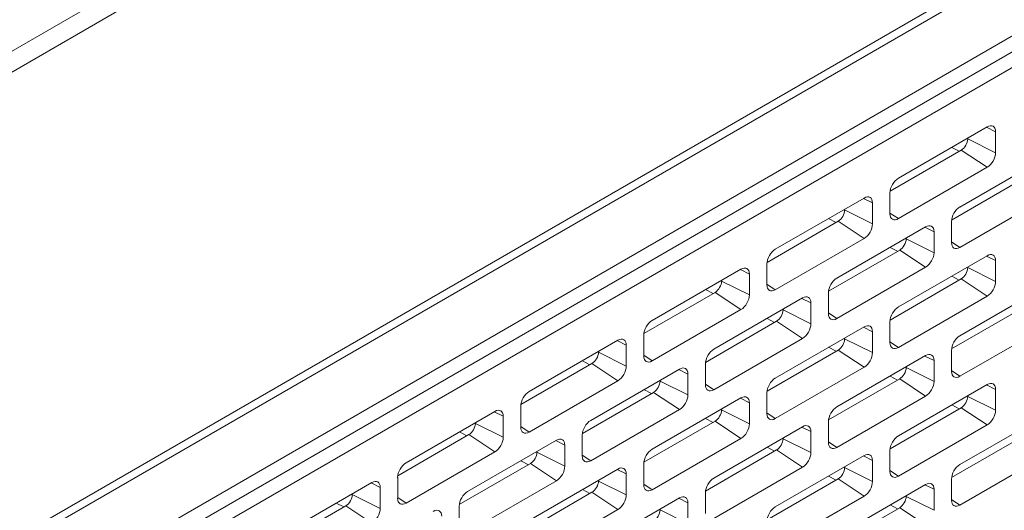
# Model space of a CAD drawing. Header units: millimetres. Extents: x 11 to 1665, y 44 to 957.
# Tile 50 of 69: x 1401 to 1455, y 479 to 506. Entities that reach past the tile are written whole.
import ezdxf

# ---------------------------------------------------------------- set-up
doc = ezdxf.new("R2010")
doc.units = ezdxf.units.MM
doc.header["$MEASUREMENT"] = 0
doc.layers.get('0').update_dxf_attribs({"lineweight": 25})

msp = doc.modelspace()

# ---------------------------------------------------------------- linework, layer by layer
at = {"color": 0, "linetype": 'Continuous', "lineweight": 0, "extrusion": (-5.55112e-17, 0.816497, 0.57735)}
for p, q in [((1335.084, 465.084), (1642.676, 642.672)), ((1640.696, 642.672), (1335.084, 466.227)), ((1663.688, 629.269), (1356.096, 451.681)), ((1663.889, 628.908), (1356.297, 451.32)), ((1367.611, 454.308), (1652.575, 618.832)), ((1602.017, 588.783), (1366.904, 453.041)), ((1602.724, 588.332), (1367.611, 452.589)), ((1454.002, 500.02), (1449.158, 497.223)), ((1453.967, 500), (1454.462, 499.754)), ((1452.941, 499.366), (1452.941, 499.407)), ((1452.941, 499.366), (1454.462, 498.611)), ((1454.462, 498.611), (1454.462, 499.754)), ((1448.704, 496.512), (1452.588, 498.754)), ((1452.067, 498.902), (1452.476, 498.69)), ((1452.588, 498.754), (1454.002, 497.815)), ((1457.361, 498.448), (1452.517, 495.651)), ((1449.158, 495.019), (1454.002, 497.815)), ((1452.063, 494.94), (1455.946, 497.182)), ((1447.284, 496.141), (1442.441, 493.345)), ((1447.25, 496.121), (1447.744, 495.876)), ((1448.699, 496.427), (1448.699, 495.284)), ((1452.517, 493.447), (1457.361, 496.243)), ((1446.224, 495.488), (1446.224, 495.529)), ((1446.224, 495.488), (1447.744, 494.733)), ((1447.744, 494.733), (1447.744, 495.876)), ((1445.349, 495.024), (1445.759, 494.811)), ((1448.699, 495.324), (1449.158, 495.019)), ((1441.987, 492.634), (1445.87, 494.876)), ((1450.643, 494.57), (1445.799, 491.773)), ((1445.87, 494.876), (1447.284, 493.937)), ((1450.609, 494.55), (1451.103, 494.304)), ((1452.057, 494.855), (1452.057, 493.712)), ((1442.441, 491.14), (1447.284, 493.937)), ((1449.582, 493.916), (1449.582, 493.957)), ((1449.582, 493.916), (1451.103, 493.161)), ((1451.103, 493.161), (1451.103, 494.304)), ((1448.708, 493.452), (1449.117, 493.24)), ((1452.057, 493.752), (1452.517, 493.447)), ((1445.345, 491.062), (1449.229, 493.304)), ((1454.002, 492.998), (1449.158, 490.201)), ((1449.229, 493.304), (1450.643, 492.365)), ((1453.967, 492.978), (1454.462, 492.732)), ((1440.567, 492.263), (1435.723, 489.466)), ((1441.981, 492.549), (1441.981, 491.406)), ((1445.799, 489.569), (1450.643, 492.365)), ((1452.941, 492.345), (1452.941, 492.385)), ((1452.941, 492.345), (1454.462, 491.589)), ((1454.462, 491.589), (1454.462, 492.732)), ((1440.532, 492.243), (1441.026, 491.998)), ((1441.026, 490.855), (1441.026, 491.998)), ((1448.704, 489.49), (1452.588, 491.732)), ((1452.067, 491.88), (1452.476, 491.668)), ((1452.588, 491.732), (1454.002, 490.793)), ((1439.506, 491.61), (1439.506, 491.651)), ((1439.506, 491.61), (1441.026, 490.855)), ((1441.981, 491.445), (1442.441, 491.14)), ((1457.361, 491.426), (1452.517, 488.63)), ((1435.269, 488.755), (1439.153, 490.997)), ((1438.632, 491.146), (1439.041, 490.933)), ((1443.926, 490.691), (1439.082, 487.895)), ((1439.153, 490.997), (1440.567, 490.058)), ((1443.891, 490.671), (1444.385, 490.426)), ((1445.34, 490.977), (1445.34, 489.834)), ((1449.158, 487.997), (1454.002, 490.793)), ((1444.385, 489.283), (1444.385, 490.426)), ((1452.063, 487.918), (1455.946, 490.16)), ((1435.723, 487.262), (1440.567, 490.058)), ((1441.99, 489.574), (1442.4, 489.361)), ((1442.865, 490.038), (1442.865, 490.079)), ((1442.865, 490.038), (1444.385, 489.283)), ((1445.34, 489.874), (1445.799, 489.569)), ((1438.628, 487.183), (1442.511, 489.426)), ((1447.284, 489.119), (1442.441, 486.323)), ((1442.511, 489.426), (1443.926, 488.487)), ((1447.25, 489.1), (1447.744, 488.854)), ((1448.699, 489.405), (1448.699, 488.262)), ((1452.517, 486.425), (1457.361, 489.222)), ((1435.264, 488.67), (1435.264, 487.527)), ((1446.224, 488.466), (1446.224, 488.507)), ((1447.744, 487.711), (1447.744, 488.854)), ((1433.849, 488.385), (1429.006, 485.588)), ((1433.815, 488.365), (1434.309, 488.119)), ((1434.309, 486.976), (1434.309, 488.119)), ((1439.082, 485.69), (1443.926, 488.487)), ((1445.349, 488.002), (1445.759, 487.789)), ((1446.224, 488.466), (1447.744, 487.711)), ((1448.699, 488.302), (1449.158, 487.997)), ((1432.789, 487.731), (1432.789, 487.772)), ((1432.789, 487.731), (1434.309, 486.976)), ((1435.264, 487.567), (1435.723, 487.262)), ((1441.987, 485.612), (1445.87, 487.854)), ((1450.643, 487.548), (1445.799, 484.751)), ((1445.87, 487.854), (1447.284, 486.915)), ((1450.609, 487.528), (1451.103, 487.282)), ((1452.057, 487.833), (1452.057, 486.69)), ((1428.552, 484.877), (1432.435, 487.119)), ((1431.914, 487.267), (1432.324, 487.055)), ((1432.435, 487.119), (1433.849, 486.18)), ((1438.622, 487.099), (1438.622, 485.956)), ((1442.441, 484.118), (1447.284, 486.915)), ((1449.582, 486.894), (1449.582, 486.935)), ((1449.582, 486.894), (1451.103, 486.139)), ((1451.103, 486.139), (1451.103, 487.282)), ((1437.208, 486.813), (1432.364, 484.016)), ((1437.174, 486.793), (1437.668, 486.547)), ((1437.668, 485.404), (1437.668, 486.547)), ((1448.708, 486.431), (1449.117, 486.218)), ((1452.057, 486.73), (1452.517, 486.425)), ((1429.006, 483.384), (1433.849, 486.18)), ((1436.147, 486.16), (1436.147, 486.2)), ((1436.147, 486.16), (1437.668, 485.404)), ((1438.622, 485.995), (1439.082, 485.69)), ((1445.345, 484.04), (1449.229, 486.282)), ((1454.002, 485.976), (1449.158, 483.179)), ((1449.229, 486.282), (1450.643, 485.343)), ((1453.967, 485.956), (1454.462, 485.711)), ((1431.91, 483.305), (1435.794, 485.547)), ((1435.273, 485.696), (1435.682, 485.483)), ((1435.794, 485.547), (1437.208, 484.608)), ((1441.981, 485.527), (1441.981, 484.384)), ((1445.799, 482.547), (1450.643, 485.343)), ((1452.941, 485.323), (1452.941, 485.364)), ((1452.941, 485.323), (1454.462, 484.567)), ((1454.462, 484.567), (1454.462, 485.711)), ((1428.546, 484.792), (1428.546, 483.649)), ((1440.567, 485.241), (1435.723, 482.445)), ((1440.532, 485.221), (1441.026, 484.976)), ((1441.026, 483.833), (1441.026, 484.976)), ((1452.067, 484.859), (1452.476, 484.646)), ((1427.132, 484.506), (1422.288, 481.71)), ((1427.097, 484.486), (1427.591, 484.241)), ((1427.591, 483.098), (1427.591, 484.241)), ((1432.364, 481.812), (1437.208, 484.608)), ((1439.506, 484.588), (1439.506, 484.629)), ((1439.506, 484.588), (1441.026, 483.833)), ((1441.981, 484.424), (1442.441, 484.118)), ((1448.704, 482.468), (1452.588, 484.71)), ((1457.361, 484.404), (1452.517, 481.608)), ((1452.588, 484.71), (1454.002, 483.771)), ((1426.071, 483.853), (1426.071, 483.894)), ((1426.071, 483.853), (1427.591, 483.098)), ((1428.546, 483.689), (1429.006, 483.384)), ((1435.269, 481.733), (1439.153, 483.976)), ((1438.632, 484.124), (1439.041, 483.911)), ((1443.926, 483.669), (1439.082, 480.873)), ((1439.153, 483.976), (1440.567, 483.037)), ((1445.34, 483.955), (1445.34, 482.812)), ((1449.158, 480.975), (1454.002, 483.771)), ((1421.834, 480.998), (1425.718, 483.241)), ((1425.197, 483.389), (1425.606, 483.176)), ((1425.718, 483.241), (1427.132, 482.302)), ((1431.905, 483.22), (1431.905, 482.077)), ((1443.891, 483.649), (1444.385, 483.404)), ((1444.385, 482.261), (1444.385, 483.404)), ((1452.063, 480.896), (1455.946, 483.139)), ((1430.491, 482.934), (1425.647, 480.138)), ((1430.456, 482.915), (1430.95, 482.669)), ((1430.95, 481.526), (1430.95, 482.669)), ((1435.723, 480.24), (1440.567, 483.037)), ((1442.865, 483.016), (1442.865, 483.057)), ((1442.865, 483.016), (1444.385, 482.261)), ((1445.34, 482.852), (1445.799, 482.547)), ((1422.288, 479.505), (1427.132, 482.302)), ((1429.43, 482.281), (1429.43, 482.322)), ((1429.43, 482.281), (1430.95, 481.526)), ((1431.905, 482.117), (1432.364, 481.812)), ((1438.628, 480.162), (1442.511, 482.404)), ((1441.99, 482.552), (1442.4, 482.339)), ((1447.284, 482.098), (1442.441, 479.301)), ((1442.511, 482.404), (1443.926, 481.465)), ((1447.25, 482.078), (1447.744, 481.832)), ((1448.699, 482.383), (1448.699, 481.24)), ((1452.517, 479.403), (1457.361, 482.2)), ((1425.193, 479.427), (1429.076, 481.669)), ((1428.555, 481.817), (1428.965, 481.604)), ((1429.076, 481.669), (1430.491, 480.73)), ((1435.264, 481.649), (1435.264, 480.505)), ((1447.744, 480.689), (1447.744, 481.832)), ((1433.849, 481.363), (1429.006, 478.566)), ((1433.815, 481.343), (1434.309, 481.097)), ((1434.309, 479.954), (1434.309, 481.097)), ((1439.082, 478.668), (1443.926, 481.465)), ((1445.349, 480.98), (1445.759, 480.768)), ((1446.224, 481.444), (1446.224, 481.485)), ((1446.224, 481.444), (1447.744, 480.689)), ((1448.699, 481.28), (1449.158, 480.975)), ((1420.414, 480.628), (1415.571, 477.831)), ((1420.38, 480.608), (1420.874, 480.363)), ((1421.829, 480.914), (1421.829, 479.771)), ((1425.647, 477.933), (1430.491, 480.73)), ((1432.789, 480.71), (1432.789, 480.75)), ((1432.789, 480.71), (1434.309, 479.954)), ((1435.264, 480.545), (1435.723, 480.24)), ((1441.987, 478.59), (1445.87, 480.832)), ((1450.643, 480.526), (1445.799, 477.729)), ((1445.87, 480.832), (1447.284, 479.893)), ((1450.609, 480.506), (1451.103, 480.26)), ((1452.057, 480.812), (1452.057, 479.669)), ((1419.354, 479.975), (1419.354, 480.016)), ((1419.354, 479.975), (1420.874, 479.219)), ((1420.874, 479.219), (1420.874, 480.363)), ((1428.552, 477.855), (1432.435, 480.097)), ((1431.914, 480.245), (1432.324, 480.033)), ((1432.435, 480.097), (1433.849, 479.158)), ((1438.622, 480.077), (1438.622, 478.934)), ((1449.582, 479.873), (1449.582, 479.913)), ((1451.103, 479.117), (1451.103, 480.26)), ((1415.117, 477.12), (1419, 479.362)), ((1418.479, 479.511), (1418.888, 479.298)), ((1419, 479.362), (1420.414, 478.423)), ((1421.829, 479.81), (1422.288, 479.505)), ((1437.208, 479.791), (1432.364, 476.994)), ((1437.174, 479.771), (1437.668, 479.526)), ((1437.668, 478.383), (1437.668, 479.526)), ((1442.441, 477.097), (1447.284, 479.893)), ((1448.708, 479.409), (1449.117, 479.196)), ((1449.582, 479.873), (1451.103, 479.117)), ((1452.057, 479.708), (1452.517, 479.403)), ((1425.187, 479.342), (1425.187, 478.199)), ((1429.006, 476.362), (1433.849, 479.158)), ((1436.147, 479.138), (1436.147, 479.179)), ((1436.147, 479.138), (1437.668, 478.383)), ((1445.345, 477.018), (1449.229, 479.26)), ((1449.229, 479.26), (1450.643, 478.321))]:
    msp.add_line(p, q, dxfattribs=at)
at = {"color": 0, "linetype": 'Continuous', "lineweight": 0}
for centre, major_axis, start_param, end_param in [((1454.002, 499.489), (0.325, 0.563), -0.785398, 0.785398), ((1452.588, 499.162), (0.25, 0.433), -2.356194, -0.785398), ((1454.002, 498.346), (0.325, 0.563), -2.356194, -0.785398), ((1449.158, 496.692), (-0.325, -0.563), -2.356194, -0.785398), ((1447.284, 495.611), (0.325, 0.563), -0.785398, 0.785398), ((1445.87, 495.284), (0.25, 0.433), -2.356194, -0.785398), ((1452.517, 495.121), (-0.325, -0.563), -2.356194, -0.785398), ((1449.158, 495.549), (-0.325, -0.563), -0.785398, 0.785398), ((1447.284, 494.468), (0.325, 0.563), -2.356194, -0.785398), ((1450.643, 494.039), (0.325, 0.563), -0.785398, 0.785398), ((1449.229, 493.712), (0.25, 0.433), -2.356194, -0.785398), ((1442.441, 492.814), (-0.325, -0.563), -2.356194, -0.785398), ((1452.517, 493.978), (-0.325, -0.563), -0.785398, 0.785398), ((1450.643, 492.896), (0.325, 0.563), -2.356194, -0.785398), ((1454.002, 492.467), (0.325, 0.563), -0.785398, 0.785398), ((1440.567, 491.732), (0.325, 0.563), -0.785398, 0.785398), ((1452.588, 492.14), (0.25, 0.433), -2.356194, -0.785398), ((1445.799, 491.242), (-0.325, -0.563), -2.356194, -0.785398), ((1439.153, 491.406), (0.25, 0.433), -2.356194, -0.785398), ((1442.441, 491.671), (-0.325, -0.563), -0.785398, 0.785398), ((1454.002, 491.324), (0.325, 0.563), -2.356194, -0.785398), ((1440.567, 490.589), (0.325, 0.563), -2.356194, -0.785398), ((1443.926, 490.16), (0.325, 0.563), -0.785398, 0.785398), ((1449.158, 489.671), (-0.325, -0.563), -2.356194, -0.785398), ((1442.511, 489.834), (0.25, 0.433), -2.356194, -0.785398), ((1445.799, 490.099), (-0.325, -0.563), -0.785398, 0.785398), ((1435.723, 488.936), (-0.325, -0.563), -2.356194, -0.785398), ((1443.926, 489.017), (0.325, 0.563), -2.356194, -0.785398), ((1447.284, 488.589), (0.325, 0.563), -0.785398, 0.785398), ((1452.517, 488.099), (-0.325, -0.563), -2.356194, -0.785398), ((1433.849, 487.854), (0.325, 0.563), -0.785398, 0.785398), ((1445.87, 488.262), (0.25, 0.433), -2.356194, -0.785398), ((1449.158, 488.527), (-0.325, -0.563), -0.785398, 0.785398), ((1432.435, 487.527), (0.25, 0.433), -2.356194, -0.785398), ((1435.723, 487.793), (-0.325, -0.563), -0.785398, 0.785398), ((1439.082, 487.364), (-0.325, -0.563), -2.356194, -0.785398), ((1447.284, 487.446), (0.325, 0.563), -2.356194, -0.785398), ((1450.643, 487.017), (0.325, 0.563), -0.785398, 0.785398), ((1433.849, 486.711), (0.325, 0.563), -2.356194, -0.785398), ((1437.208, 486.282), (0.325, 0.563), -0.785398, 0.785398), ((1449.229, 486.69), (0.25, 0.433), -2.356194, -0.785398), ((1452.517, 486.956), (-0.325, -0.563), -0.785398, 0.785398), ((1435.794, 485.956), (0.25, 0.433), -2.356194, -0.785398), ((1439.082, 486.221), (-0.325, -0.563), -0.785398, 0.785398), ((1442.441, 485.792), (-0.325, -0.563), -2.356194, -0.785398), ((1450.643, 485.874), (0.325, 0.563), -2.356194, -0.785398), ((1454.002, 485.445), (0.325, 0.563), -0.785398, 0.785398), ((1429.006, 485.057), (-0.325, -0.563), -2.356194, -0.785398), ((1437.208, 485.139), (0.325, 0.563), -2.356194, -0.785398), ((1440.567, 484.71), (0.325, 0.563), -0.785398, 0.785398), ((1452.588, 485.119), (0.25, 0.433), -2.356194, -0.785398), ((1445.799, 484.22), (-0.325, -0.563), -2.356194, -0.785398), ((1427.132, 483.976), (0.325, 0.563), -0.785398, 0.785398), ((1439.153, 484.384), (0.25, 0.433), -2.356194, -0.785398), ((1442.441, 484.649), (-0.325, -0.563), -0.785398, 0.785398), ((1454.002, 484.302), (0.325, 0.563), -2.356194, -0.785398), ((1425.718, 483.649), (0.25, 0.433), -2.356194, -0.785398), ((1432.364, 483.486), (-0.325, -0.563), -2.356194, -0.785398), ((1440.567, 483.567), (0.325, 0.563), -2.356194, -0.785398), ((1443.926, 483.139), (0.325, 0.563), -0.785398, 0.785398), ((1429.006, 483.914), (-0.325, -0.563), -0.785398, 0.785398), ((1449.158, 482.649), (-0.325, -0.563), -2.356194, -0.785398), ((1427.132, 482.832), (0.325, 0.563), -2.356194, -0.785398), ((1430.491, 482.404), (0.325, 0.563), -0.785398, 0.785398), ((1442.511, 482.812), (0.25, 0.433), -2.356194, -0.785398), ((1445.799, 483.077), (-0.325, -0.563), -0.785398, 0.785398), ((1429.076, 482.077), (0.25, 0.433), -2.356194, -0.785398), ((1432.364, 482.343), (-0.325, -0.563), -0.785398, 0.785398), ((1435.723, 481.914), (-0.325, -0.563), -2.356194, -0.785398), ((1443.926, 481.996), (0.325, 0.563), -2.356194, -0.785398), ((1447.284, 481.567), (0.325, 0.563), -0.785398, 0.785398), ((1422.288, 481.179), (-0.325, -0.563), -2.356194, -0.785398), ((1430.491, 481.261), (0.325, 0.563), -2.356194, -0.785398), ((1452.517, 481.077), (-0.325, -0.563), -2.356194, -0.785398), ((1433.849, 480.832), (0.325, 0.563), -0.785398, 0.785398), ((1445.87, 481.24), (0.25, 0.433), -2.356194, -0.785398), ((1449.158, 481.506), (-0.325, -0.563), -0.785398, 0.785398), ((1420.414, 480.097), (0.325, 0.563), -0.785398, 0.785398), ((1432.435, 480.505), (0.25, 0.433), -2.356194, -0.785398), ((1435.723, 480.771), (-0.325, -0.563), -0.785398, 0.785398), ((1439.082, 480.342), (-0.325, -0.563), -2.356194, -0.785398), ((1447.284, 480.424), (0.325, 0.563), -2.356194, -0.785398), ((1450.643, 479.995), (0.325, 0.563), -0.785398, 0.785398), ((1419, 479.771), (0.25, 0.433), -2.356194, -0.785398), ((1425.647, 479.607), (-0.325, -0.563), -2.356194, -0.785398), ((1433.849, 479.689), (0.325, 0.563), -2.356194, -0.785398), ((1437.208, 479.26), (0.325, 0.563), -0.785398, 0.785398), ((1422.288, 480.036), (-0.325, -0.563), -0.785398, 0.785398), ((1449.229, 479.669), (0.25, 0.433), -2.356194, -0.785398), ((1452.517, 479.934), (-0.325, -0.563), -0.785398, 0.785398), ((1420.414, 478.954), (0.325, 0.563), -2.356194, -0.785398), ((1423.773, 478.525), (0.325, 0.563), -0.785398, 0.785398), ((1435.794, 478.934), (0.25, 0.433), -2.356194, -0.785398), ((1442.441, 478.77), (-0.325, -0.563), -2.356194, -0.785398)]:
    msp.add_ellipse(centre, major_axis=major_axis, ratio=0.57735, start_param=start_param, end_param=end_param, dxfattribs=at)

doc.saveas('drawing.dxf')
